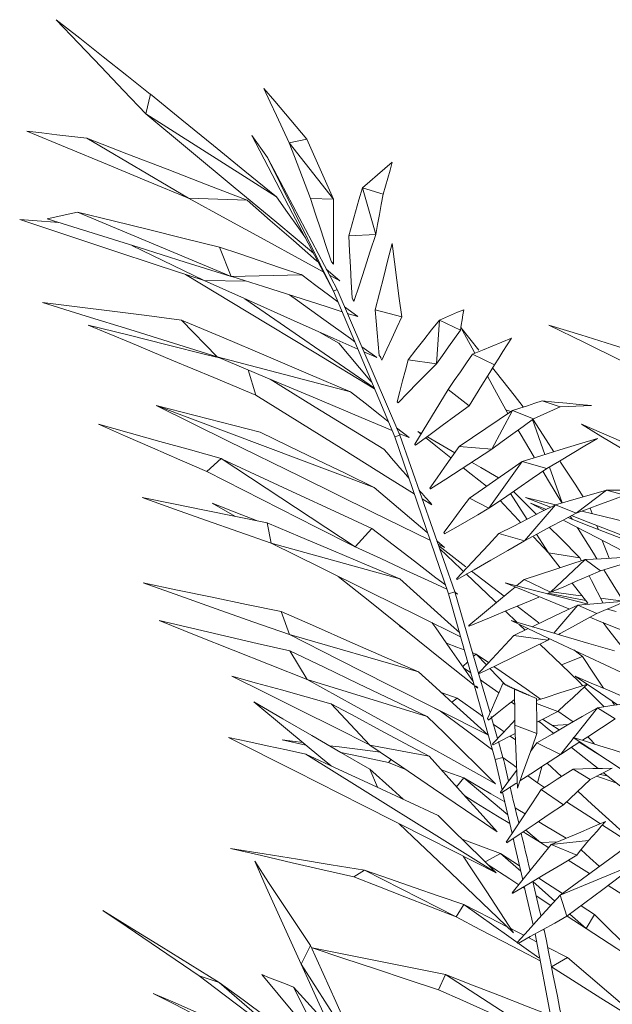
# Model space of a CAD drawing. Header units: millimetres. Extents: x -18075 to 21287, y -2450 to 10088.
# Tile 14 of 47: x -4902 to -4600, y 5200 to 5703. Entities that reach past the tile are written whole.
import ezdxf

# ---------------------------------------------------------------- set-up
doc = ezdxf.new("R2010")
doc.units = ezdxf.units.MM
doc.layers.add('G-IMPT', color=8, linetype='Continuous', lineweight=18)
doc.layers.add('I-FURN', color=30, linetype='Continuous', lineweight=18)

# ---------------------------------------------------------------- blocks, each defined once
blk = doc.blocks.new('Furniture_Interior-Artwork-Decoration_Gotessons_Areca-Palm  - Default-470364-East')
at = {"layer": 'G-IMPT', "flags": 128}
blk.add_lwpolyline([(-4654.85, 5363.71), (-4654.65, 5363.61), (-4654.44, 5363.51), (-4654.24, 5363.41), (-4654.03, 5363.32), (-4653.83, 5363.22), (-4653.62, 5363.12), (-4653.42, 5363.02), (-4653.21, 5362.92), (-4653.01, 5362.82), (-4652.8, 5362.73), (-4652.59, 5362.63), (-4652.39, 5362.53), (-4652.18, 5362.43), (-4651.97, 5362.34), (-4651.76, 5362.24), (-4651.55, 5362.14), (-4651.35, 5362.04), (-4651.14, 5361.95), (-4650.93, 5361.85), (-4650.72, 5361.75), (-4650.51, 5361.66), (-4650.29, 5361.56), (-4650.08, 5361.46), (-4649.87, 5361.37), (-4649.66, 5361.27), (-4649.45, 5361.17), (-4649.23, 5361.08), (-4649.02, 5360.98), (-4648.81, 5360.89), (-4648.59, 5360.79), (-4648.38, 5360.69), (-4648.17, 5360.6), (-4647.95, 5360.5), (-4647.74, 5360.41), (-4647.52, 5360.31), (-4647.3, 5360.22), (-4647.09, 5360.12), (-4646.87, 5360.03), (-4646.65, 5359.93), (-4646.44, 5359.84), (-4646.22, 5359.74), (-4646, 5359.65), (-4645.78, 5359.55), (-4645.56, 5359.46), (-4645.34, 5359.37), (-4645.12, 5359.27), (-4644.9, 5359.18), (-4644.68, 5359.08), (-4644.46, 5358.99), (-4644.24, 5358.9), (-4644.02, 5358.8), (-4643.8, 5358.71), (-4643.57, 5358.62), (-4643.35, 5358.52), (-4643.13, 5358.43), (-4642.9, 5358.34), (-4642.68, 5358.24), (-4642.46, 5358.15), (-4642.23, 5358.06), (-4642.21, 5358.05)], dxfattribs=at)
at = {"layer": 'I-FURN'}
for p, q in [((-4837.68, 5654.59), (-4835.35, 5664.68)), ((-4837.68, 5654.59), (-4771.05, 5612.29)), ((-4815.95, 5611.64), (-4867.76, 5642.16)), ((-4775.61, 5632.35), (-4783.7, 5643.54)), ((-4755.51, 5641.79), (-4764.65, 5639.94)), ((-4741.91, 5611.17), (-4764.65, 5639.94)), ((-4740.15, 5565.04), (-4775.61, 5632.35)), ((-4775.61, 5632.35), (-4742.01, 5564.24)), ((-4720.4, 5593.04), (-4727.24, 5616.96)), ((-4716.66, 5613.62), (-4727.24, 5616.96)), ((-4815.95, 5611.64), (-4786.04, 5610.56)), ((-4741.91, 5611.17), (-4753.76, 5611.46)), ((-4794.14, 5571.73), (-4872.51, 5604.56)), ((-4720.4, 5593.04), (-4734.19, 5592.42)), ((-4807.9, 5569.55), (-4844.85, 5587.55)), ((-4794.14, 5571.73), (-4800.07, 5586.64)), ((-4745.65, 5575.48), (-4738.74, 5569.47)), ((-4794.14, 5571.73), (-4758.23, 5572.57)), ((-4738.74, 5569.47), (-4744, 5572.35)), ((-4807.9, 5569.55), (-4786.39, 5569.27)), ((-4721.14, 5514.67), (-4787.13, 5560.28)), ((-4742.01, 5564.24), (-4740.15, 5565.04)), ((-4710.69, 5489.84), (-4742.01, 5564.24)), ((-4708.21, 5490.76), (-4740.15, 5565.04)), ((-4736.37, 5556.24), (-4729.62, 5551.2)), ((-4729.62, 5551.2), (-4734.93, 5552.88)), ((-4707.18, 5551.13), (-4720.68, 5554.69)), ((-4801.34, 5530.66), (-4819.5, 5549.47)), ((-4689.47, 5527.13), (-4687.89, 5549.47)), ((-4677.19, 5544.33), (-4687.89, 5549.47)), ((-4676.96, 5545.59), (-4667.92, 5534.09)), ((-4749.45, 5543.49), (-4739.19, 5537.68)), ((-4727.6, 5535.85), (-4719.87, 5530.3)), ((-4801.34, 5530.66), (-4733.29, 5512.86)), ((-4719.87, 5530.3), (-4726.48, 5533.25)), ((-4659.83, 5526.61), (-4670.99, 5532.07)), ((-4689.47, 5527.13), (-4703.95, 5529.19)), ((-4781.59, 5511.17), (-4785.53, 5524)), ((-4672.77, 5505.73), (-4683.48, 5514.1)), ((-4832.4, 5505.86), (-4721.21, 5464.05)), ((-4626.34, 5505.19), (-4635.45, 5508.2)), ((-4661.22, 5483.56), (-4650.72, 5503.37)), ((-4652.97, 5501.84), (-4654.1, 5503.71)), ((-4654.1, 5503.71), (-4651.43, 5502.88)), ((-4639.92, 5499.12), (-4650.72, 5503.37)), ((-4634.1, 5480.85), (-4640.49, 5498.7)), ((-4710.69, 5489.84), (-4708.21, 5490.76)), ((-4683.29, 5409.76), (-4710.69, 5489.84)), ((-4709.78, 5494.42), (-4703.45, 5489.46)), ((-4703.45, 5489.46), (-4708.57, 5491.61)), ((-4680.03, 5410.8), (-4708.21, 5490.76)), ((-4698.87, 5492.56), (-4697.19, 5491.59)), ((-4697.34, 5491.34), (-4698.87, 5492.56)), ((-4661.22, 5483.56), (-4677.9, 5484.96)), ((-4806.61, 5472.18), (-4799.24, 5478.8)), ((-4730.97, 5433.81), (-4799.24, 5478.8)), ((-4662.67, 5453.42), (-4645.8, 5477.26)), ((-4633.19, 5473.67), (-4645.8, 5477.26)), ((-4625.28, 5456.23), (-4631.82, 5474.49)), ((-4643.19, 5447.77), (-4651.65, 5460.99)), ((-4618.25, 5450.93), (-4602.7, 5462.68)), ((-4593.35, 5460.1), (-4602.7, 5462.68)), ((-4792.22, 5449.36), (-4803.88, 5456.02)), ((-4691.74, 5455.18), (-4696.78, 5458.32)), ((-4662.67, 5453.42), (-4672.67, 5458.56)), ((-4644.49, 5436.91), (-4628.79, 5455.23)), ((-4631.36, 5453.92), (-4644.02, 5458.87)), ((-4641.48, 5456.02), (-4633.37, 5452.89)), ((-4634.42, 5452.36), (-4641.48, 5456.02)), ((-4618.25, 5450.93), (-4628.79, 5455.23)), ((-4611.08, 5453.57), (-4610, 5450.7)), ((-4773.83, 5435.6), (-4775.84, 5446.07)), ((-4620.23, 5447.82), (-4621.19, 5449.36)), ((-4607.73, 5444.68), (-4607.01, 5442.76)), ((-4730.93, 5433.79), (-4722.41, 5443.08)), ((-4644.49, 5436.91), (-4657.56, 5440.53)), ((-4632.25, 5430.66), (-4638.35, 5440.2)), ((-4773.83, 5435.6), (-4708.13, 5417.42)), ((-4689.18, 5436.75), (-4685.28, 5433.43)), ((-4685.28, 5433.43), (-4688.58, 5435.05)), ((-4632.25, 5430.66), (-4639.87, 5438.91)), ((-4688.32, 5434.32), (-4674.39, 5423.58)), ((-4626.33, 5423.09), (-4632.25, 5430.66)), ((-4632.25, 5430.66), (-4616.25, 5428.2)), ((-4631.27, 5410.56), (-4613.54, 5427.29)), ((-4616.25, 5428.2), (-4615.46, 5426.66)), ((-4605.71, 5421.47), (-4613.54, 5427.29)), ((-4671.56, 5421.39), (-4654.95, 5408.59)), ((-4644.75, 5417.03), (-4648.59, 5413.85)), ((-4631.27, 5410.56), (-4644.75, 5417.03)), ((-4612.2, 5405.01), (-4620.22, 5415.27)), ((-4683.29, 5409.76), (-4680.03, 5410.8)), ((-4659.55, 5325.28), (-4683.29, 5409.76)), ((-4679.97, 5410.6), (-4678.79, 5409.7)), ((-4678.79, 5409.7), (-4679.85, 5410.19)), ((-4632.98, 5409.84), (-4631.27, 5410.56)), ((-4764.45, 5388.97), (-4768.7, 5400.79)), ((-4648.33, 5395.24), (-4654.32, 5400.93)), ((-4648.29, 5403.45), (-4637.26, 5394.95)), ((-4629.54, 5389.74), (-4617.3, 5404.08)), ((-4607.66, 5399.71), (-4617.3, 5404.08)), ((-4602.36, 5401.99), (-4597.71, 5400.79)), ((-4708.38, 5393.35), (-4707.51, 5393.03)), ((-4705.89, 5391.73), (-4708.38, 5393.35)), ((-4642.65, 5392.05), (-4649.97, 5388.57)), ((-4644.2, 5391.31), (-4647.23, 5394.2)), ((-4764.45, 5388.97), (-4698.62, 5369.98)), ((-4632.59, 5386.17), (-4649.97, 5388.57)), ((-4632.59, 5386.17), (-4631.88, 5386.99)), ((-4632.59, 5386.17), (-4631.45, 5386.79)), ((-4755.41, 5366.14), (-4764.3, 5380.68)), ((-4671.01, 5379.74), (-4669.24, 5379.09)), ((-4625.6, 5373.63), (-4636.68, 5384.17)), ((-4619.38, 5381.16), (-4614.97, 5377.76)), ((-4676.04, 5372.68), (-4673.53, 5375.05)), ((-4670.49, 5377.92), (-4669.24, 5379.09)), ((-4669.24, 5379.09), (-4662.97, 5374.7)), ((-4663.94, 5373.55), (-4669.24, 5379.09)), ((-4625.6, 5373.63), (-4614.97, 5377.76)), ((-4671.97, 5369.47), (-4675.63, 5372.09)), ((-4654.23, 5363.41), (-4662.18, 5371.71)), ((-4755.41, 5366.14), (-4694.11, 5347.2)), ((-4687.07, 5359.48), (-4678.94, 5356.59)), ((-4668.29, 5361.62), (-4669.88, 5362.89)), ((-4669, 5362.63), (-4668.29, 5361.62)), ((-4648.85, 5360.79), (-4655.55, 5364.05)), ((-4638.39, 5356.47), (-4649.63, 5361.11)), ((-4681.6, 5354.5), (-4678.94, 5356.59)), ((-4649.55, 5353.42), (-4651.19, 5354.59)), ((-4600.03, 5355.19), (-4598.58, 5353)), ((-4723.37, 5332.65), (-4743.11, 5353.66)), ((-4687.43, 5349.92), (-4693.71, 5353.23)), ((-4627.58, 5349.84), (-4638.36, 5353.87)), ((-4627.52, 5349.9), (-4619.77, 5344.48)), ((-4626.16, 5327.78), (-4607.34, 5351.67)), ((-4598.29, 5346.05), (-4607.34, 5351.67)), ((-4658.3, 5335.94), (-4661.56, 5347.18)), ((-4635.34, 5343.24), (-4637.26, 5344.62)), ((-4635.43, 5345.78), (-4626.81, 5340.41)), ((-4638.18, 5338.61), (-4649.45, 5342.86)), ((-4630.31, 5342.59), (-4622.02, 5343.18)), ((-4756.04, 5332.68), (-4768.19, 5335.27)), ((-4768.19, 5335.27), (-4757.57, 5333.96)), ((-4655.52, 5326.37), (-4657.89, 5334.55)), ((-4651.92, 5337.26), (-4649.14, 5335.27)), ((-4723.37, 5332.65), (-4693.21, 5326.94)), ((-4638.22, 5333.82), (-4641.45, 5329.44)), ((-4626.16, 5327.78), (-4638.22, 5333.82)), ((-4756.05, 5327.99), (-4658.99, 5267.53)), ((-4713.94, 5323.73), (-4712.53, 5325.26)), ((-4655.52, 5326.37), (-4659.55, 5325.28)), ((-4655.98, 5309.75), (-4659.55, 5325.28)), ((-4719.57, 5311.11), (-4723.39, 5320.35)), ((-4637.94, 5313.35), (-4635.64, 5321.62)), ((-4632.97, 5323.36), (-4625.6, 5316.62)), ((-4611.11, 5315.02), (-4619.68, 5320.39)), ((-4679.17, 5311.36), (-4675.49, 5315.97)), ((-4653.04, 5297.02), (-4675.49, 5315.97)), ((-4637.94, 5313.35), (-4642.82, 5316.95)), ((-4634.37, 5311.03), (-4637.94, 5313.35)), ((-4624.73, 5302.2), (-4636.04, 5309.97)), ((-4650.87, 5287.59), (-4655.71, 5308.58)), ((-4636.32, 5282.9), (-4643.88, 5289.28)), ((-4636.32, 5282.9), (-4645.22, 5288.38)), ((-4611.94, 5283.89), (-4630.9, 5281.89)), ((-4636.32, 5282.9), (-4627.75, 5283.23)), ((-4632.21, 5280.29), (-4636.32, 5282.9)), ((-4630.9, 5281.89), (-4617.92, 5276.48)), ((-4664.57, 5273.04), (-4656.81, 5277.41)), ((-4646.43, 5268.32), (-4656.81, 5277.41)), ((-4656.81, 5277.41), (-4647.07, 5271.09)), ((-4611.37, 5267.05), (-4622.2, 5273.93)), ((-4731.63, 5265.4), (-4726.09, 5268.85)), ((-4679.42, 5245.01), (-4726.09, 5268.85)), ((-4586.12, 5272.8), (-4626.34, 5256.09)), ((-4644.38, 5259.43), (-4645.39, 5260.08)), ((-4640.11, 5240.88), (-4644.64, 5260.53)), ((-4629.05, 5253.1), (-4640.35, 5263)), ((-4631.11, 5250.82), (-4638.6, 5255.68)), ((-4622.92, 5245.3), (-4626.34, 5256.09)), ((-4679.42, 5245.01), (-4675.49, 5251.24)), ((-4637.26, 5224.15), (-4675.49, 5251.24)), ((-4615.67, 5250.72), (-4608.83, 5246.28)), ((-4613.12, 5239.16), (-4622.77, 5245.41)), ((-4613.12, 5239.16), (-4621.42, 5246.42)), ((-4613.12, 5239.16), (-4608.83, 5246.28)), ((-4642.58, 5234.48), (-4638.35, 5232.33)), ((-4634.48, 5238.46), (-4635.72, 5238.18)), ((-4758.52, 5220.92), (-4753.74, 5230.4)), ((-4632.71, 5229.45), (-4622.55, 5224.28)), ((-4630.76, 5219.57), (-4622.55, 5224.28)), ((-4758.52, 5220.92), (-4727.82, 5173.15)), ((-4810.43, 5214.88), (-4800.28, 5211.61)), ((-4688.33, 5207.73), (-4684.87, 5215.56)), ((-4638.83, 5185.9), (-4684.87, 5215.56)), ((-4759.89, 5176.46), (-4800.28, 5211.61)), ((-4745.29, 5175.41), (-4762.46, 5209.18))]:
    blk.add_line(p, q, dxfattribs=at)
at = {"layer": 'I-FURN', "flags": 128}
for points in [[(-4883.4, 5702.67), (-4871.41, 5693.19), (-4859.41, 5683.7), (-4847.41, 5674.22), (-4835.42, 5664.73)], [(-4837.71, 5654.62), (-4849.14, 5666.63), (-4860.56, 5678.65), (-4871.98, 5690.66), (-4883.4, 5702.67)], [(-4777.43, 5667.49), (-4774.24, 5660.61), (-4771.04, 5653.72), (-4767.85, 5646.83), (-4764.65, 5639.94)], [(-4755.51, 5641.79), (-4760.99, 5648.21), (-4766.47, 5654.64), (-4771.95, 5661.07), (-4777.43, 5667.49)], [(-4835.35, 5664.68), (-4819.27, 5651.58), (-4803.2, 5638.48), (-4787.13, 5625.39), (-4771.05, 5612.29)], [(-4752.18, 5583.59), (-4770.95, 5599.18), (-4793.19, 5617.65), (-4815.44, 5636.12), (-4837.68, 5654.59)], [(-4815.95, 5611.64), (-4836.57, 5620.2), (-4857.18, 5628.76), (-4877.79, 5637.33), (-4898.41, 5645.89)], [(-4898.41, 5645.89), (-4890.74, 5644.96), (-4883.08, 5644.02), (-4875.42, 5643.09), (-4867.76, 5642.16)], [(-4867.76, 5642.16), (-4847.33, 5634.26), (-4826.9, 5626.36), (-4806.47, 5618.46), (-4786.04, 5610.56)], [(-4742.01, 5564.24), (-4762.85, 5603.89), (-4783.7, 5643.54)], [(-4741.91, 5611.17), (-4745.31, 5618.83), (-4748.71, 5626.48), (-4752.11, 5634.13), (-4755.51, 5641.79)], [(-4764.65, 5639.94), (-4761.93, 5632.82), (-4759.21, 5625.7), (-4756.48, 5618.58), (-4753.76, 5611.46)], [(-4711.97, 5629.97), (-4715.79, 5626.72), (-4719.61, 5623.46), (-4723.42, 5620.21), (-4727.24, 5616.96)], [(-4716.66, 5613.62), (-4715.49, 5617.71), (-4714.32, 5621.79), (-4713.15, 5625.88), (-4711.97, 5629.97)], [(-4727.24, 5616.96), (-4728.98, 5610.82), (-4730.71, 5604.69), (-4732.45, 5598.55), (-4734.19, 5592.42)], [(-4747.18, 5574.08), (-4758.04, 5580.01), (-4777.34, 5590.55), (-4796.65, 5601.09), (-4815.95, 5611.64)], [(-4786.04, 5610.56), (-4774.21, 5600.28), (-4762.39, 5590.01), (-4750.56, 5579.74), (-4749.82, 5579.09)], [(-4771.05, 5612.29), (-4765.47, 5604.39), (-4759.88, 5596.5), (-4756.32, 5591.47)], [(-4753.76, 5611.46), (-4751.13, 5603.48), (-4748.5, 5595.51), (-4745.87, 5587.53), (-4743.24, 5579.55)], [(-4741.99, 5577.95), (-4741.97, 5586.25), (-4741.95, 5594.56), (-4741.93, 5602.87), (-4741.91, 5611.17)], [(-4720.4, 5593.04), (-4719.46, 5598.19), (-4718.53, 5603.33), (-4717.6, 5608.48), (-4716.66, 5613.62)], [(-4807.9, 5569.55), (-4831.44, 5577.34), (-4854.97, 5585.13), (-4878.51, 5592.92), (-4902.04, 5600.71)], [(-4902.04, 5600.71), (-4893.1, 5600.03), (-4884.15, 5599.35), (-4882.19, 5599.2)], [(-4888.09, 5601.04), (-4884.2, 5601.92), (-4880.3, 5602.8), (-4876.4, 5603.68), (-4872.51, 5604.56)], [(-4794.14, 5571.73), (-4817.63, 5579.06), (-4841.12, 5586.39), (-4864.61, 5593.71), (-4888.09, 5601.04)], [(-4872.51, 5604.56), (-4854.41, 5600.08), (-4836.32, 5595.61), (-4818.22, 5591.13), (-4800.13, 5586.65)], [(-4734.19, 5592.42), (-4733.76, 5584.51), (-4733.33, 5576.61), (-4732.91, 5568.7), (-4732.48, 5560.8)], [(-4731.58, 5558.96), (-4728.78, 5567.48), (-4725.99, 5576), (-4723.19, 5584.52), (-4720.4, 5593.04)], [(-4800.07, 5586.64), (-4789.7, 5583.15), (-4779.33, 5579.66), (-4768.95, 5576.17), (-4758.58, 5572.68)], [(-4712.05, 5588.57), (-4714.21, 5580.1), (-4716.36, 5571.63), (-4718.52, 5563.16), (-4720.68, 5554.69)], [(-4707.18, 5551.13), (-4708.4, 5560.49), (-4709.61, 5569.85), (-4710.83, 5579.21), (-4712.05, 5588.57)], [(-4743.24, 5579.55), (-4742.92, 5579.15), (-4742.61, 5578.75), (-4742.3, 5578.35), (-4741.99, 5577.95)], [(-4720.99, 5514.32), (-4751.88, 5533.01), (-4785.68, 5553.46), (-4817.53, 5572.73)], [(-4793.78, 5571.62), (-4793.87, 5571.65), (-4793.96, 5571.68), (-4794.05, 5571.7), (-4794.14, 5571.73)], [(-4737.58, 5553.73), (-4745.66, 5556.3), (-4761.7, 5561.41), (-4777.74, 5566.51), (-4793.78, 5571.62)], [(-4758.58, 5572.68), (-4758.49, 5572.65), (-4758.4, 5572.62), (-4758.32, 5572.59), (-4758.23, 5572.57)], [(-4758.23, 5572.57), (-4758.19, 5572.54), (-4758.15, 5572.51), (-4758.11, 5572.48), (-4758.07, 5572.45)], [(-4758.07, 5572.45), (-4750.96, 5567.13), (-4743.84, 5561.82), (-4739.68, 5558.71)], [(-4729.53, 5534.61), (-4741.88, 5540.11), (-4763.89, 5549.92), (-4785.9, 5559.73), (-4807.9, 5569.55)], [(-4764.37, 5562.26), (-4760.39, 5559.4), (-4746.88, 5549.7), (-4733.38, 5540), (-4731.13, 5538.39)], [(-4732.48, 5560.8), (-4732.26, 5560.34), (-4732.03, 5559.88), (-4731.81, 5559.42), (-4731.58, 5558.96)], [(-4801.34, 5530.66), (-4823.6, 5537.61), (-4845.86, 5544.55), (-4868.12, 5551.5), (-4890.38, 5558.45)], [(-4890.38, 5558.45), (-4872.66, 5556.21), (-4854.94, 5553.96), (-4837.22, 5551.72), (-4819.5, 5549.47)], [(-4720.68, 5554.69), (-4720.17, 5548.85), (-4719.67, 5543), (-4719.16, 5537.16), (-4718.65, 5531.32)], [(-4717.34, 5529.04), (-4714.8, 5534.56), (-4712.26, 5540.08), (-4709.72, 5545.61), (-4707.18, 5551.13)], [(-4675.56, 5554.72), (-4678.64, 5553.41), (-4681.72, 5552.09), (-4684.81, 5550.78), (-4687.89, 5549.47)], [(-4677.19, 5544.33), (-4676.78, 5546.92), (-4676.37, 5549.52), (-4675.97, 5552.12), (-4675.56, 5554.72)], [(-4781.59, 5511.17), (-4802.97, 5520.1), (-4824.36, 5529.04), (-4845.74, 5537.97), (-4867.13, 5546.9)], [(-4867.13, 5546.9), (-4846.93, 5541.85), (-4826.74, 5536.79), (-4806.55, 5531.74), (-4800.04, 5530.11)], [(-4819.5, 5549.47), (-4797.95, 5540.32), (-4776.4, 5531.17), (-4754.84, 5522.02), (-4733.29, 5512.86)], [(-4687.89, 5549.47), (-4691.91, 5544.4), (-4695.92, 5539.33), (-4699.94, 5534.26), (-4703.95, 5529.19)], [(-4669.84, 5532.54), (-4671.25, 5535.12), (-4676.96, 5545.59)], [(-4559.5, 5511.17), (-4577.64, 5520.1), (-4595.79, 5529.04), (-4613.94, 5537.97), (-4632.09, 5546.9)], [(-4632.09, 5546.9), (-4615.84, 5541.85), (-4599.6, 5536.79), (-4583.35, 5531.74), (-4567.11, 5526.69)], [(-4689.47, 5527.13), (-4686.4, 5531.43), (-4683.33, 5535.73), (-4680.26, 5540.03), (-4677.19, 5544.33)], [(-4651.21, 5540.19), (-4656.16, 5538.16), (-4661.1, 5536.13), (-4666.04, 5534.1), (-4670.99, 5532.07)], [(-4659.83, 5526.61), (-4657.67, 5530.01), (-4655.52, 5533.4), (-4653.37, 5536.8), (-4651.21, 5540.19)], [(-4739.19, 5537.68), (-4733.92, 5531.4), (-4728.64, 5525.12), (-4723.36, 5518.84), (-4722.43, 5517.73)], [(-4712.05, 5493.07), (-4727.92, 5499.76), (-4752.4, 5510.06), (-4776.87, 5520.36), (-4801.34, 5530.66)], [(-4718.65, 5531.32), (-4718.53, 5531.18), (-4718.41, 5531.05), (-4718.28, 5530.91), (-4718.16, 5530.78)], [(-4717.91, 5530.4), (-4717.77, 5530.06), (-4717.62, 5529.72), (-4717.48, 5529.38), (-4717.34, 5529.04)], [(-4670.99, 5532.07), (-4674.11, 5527.57), (-4677.23, 5523.08), (-4680.36, 5518.59), (-4683.48, 5514.1)], [(-4703.95, 5529.19), (-4705.32, 5523.81), (-4706.69, 5518.43), (-4708.06, 5513.05), (-4709.43, 5507.67)], [(-4708.98, 5507.29), (-4704.1, 5512.25), (-4699.22, 5517.21), (-4694.34, 5522.17), (-4689.47, 5527.13)], [(-4672.77, 5505.73), (-4669.53, 5510.95), (-4666.3, 5516.17), (-4663.06, 5521.39), (-4659.83, 5526.61)], [(-4660.81, 5525.03), (-4658.89, 5522.6), (-4649.85, 5511.1), (-4645.16, 5505.13)], [(-4654.1, 5503.71), (-4659.82, 5514.18), (-4663.43, 5520.8)], [(-4774.36, 5519.3), (-4768.83, 5515.89), (-4751.3, 5505.1), (-4733.77, 5494.31), (-4716.24, 5483.52)], [(-4700.75, 5460.8), (-4714.2, 5469.18), (-4736.66, 5483.18), (-4759.13, 5497.17), (-4781.59, 5511.17)], [(-4733.29, 5512.86), (-4725.83, 5507.01), (-4718.37, 5501.16), (-4714.02, 5497.74)], [(-4683.48, 5514.1), (-4687.74, 5507.11), (-4691.99, 5500.12), (-4696.25, 5493.13), (-4700.51, 5486.14)], [(-4692.79, 5437.12), (-4722.06, 5451.53), (-4758.84, 5469.64), (-4795.62, 5487.75), (-4832.4, 5505.86)], [(-4832.4, 5505.86), (-4819.15, 5502.45), (-4805.89, 5499.05), (-4792.64, 5495.65), (-4779.38, 5492.25)], [(-4709.43, 5507.67), (-4709.32, 5507.57), (-4709.2, 5507.48), (-4709.09, 5507.38), (-4708.98, 5507.29)], [(-4700.18, 5485.59), (-4693.33, 5490.62), (-4686.47, 5495.66), (-4679.62, 5500.69), (-4672.77, 5505.73)], [(-4635.45, 5508.2), (-4639.27, 5506.99), (-4643.09, 5505.78), (-4646.9, 5504.57), (-4650.72, 5503.37)], [(-4639.92, 5499.12), (-4636.53, 5500.63), (-4633.13, 5502.15), (-4629.74, 5503.67), (-4626.34, 5505.19)], [(-4610.33, 5505.84), (-4616.61, 5506.43), (-4622.89, 5507.02), (-4629.17, 5507.61), (-4635.45, 5508.2)], [(-4626.34, 5505.19), (-4622.34, 5505.35), (-4618.34, 5505.51), (-4614.34, 5505.68), (-4610.33, 5505.84)], [(-4650.72, 5503.37), (-4657.51, 5498.76), (-4664.31, 5494.16), (-4671.1, 5489.56), (-4677.9, 5484.96)], [(-4806.61, 5472.18), (-4820.44, 5478.21), (-4834.27, 5484.24), (-4848.1, 5490.27), (-4861.92, 5496.3)], [(-4861.92, 5496.3), (-4846.25, 5491.92), (-4830.58, 5487.55), (-4814.91, 5483.17), (-4799.24, 5478.8)], [(-4661.22, 5483.56), (-4655.9, 5487.45), (-4650.57, 5491.34), (-4645.25, 5495.23), (-4639.92, 5499.12)], [(-4640.31, 5498.83), (-4633.46, 5488.31), (-4629.53, 5482.26)], [(-4575.77, 5472.18), (-4585.7, 5478.21), (-4595.63, 5484.24), (-4605.55, 5490.27), (-4615.48, 5496.3)], [(-4615.48, 5496.3), (-4605.3, 5491.92), (-4595.12, 5487.55), (-4584.94, 5483.17), (-4574.76, 5478.8)], [(-4779.38, 5492.25), (-4764.84, 5485.2), (-4750.3, 5478.15), (-4735.75, 5471.1), (-4721.21, 5464.05)], [(-4694.37, 5489.97), (-4688.19, 5486.43), (-4680.13, 5481.8)], [(-4639.55, 5479.57), (-4646.83, 5491.64), (-4647.84, 5493.33)], [(-4700.51, 5486.14), (-4700.43, 5486.01), (-4700.34, 5485.87), (-4700.26, 5485.73), (-4700.18, 5485.59)], [(-4682.04, 5479.1), (-4689.83, 5485.34), (-4695.08, 5489.53)], [(-4677.9, 5484.96), (-4681.65, 5479.65), (-4685.4, 5474.35), (-4689.15, 5469.05), (-4692.91, 5463.75)], [(-4607.29, 5489.1), (-4616.92, 5486.14), (-4626.55, 5483.18), (-4636.17, 5480.22), (-4645.8, 5477.26)], [(-4633.19, 5473.67), (-4626.71, 5477.53), (-4620.24, 5481.38), (-4613.77, 5485.24), (-4607.29, 5489.1)], [(-4692.55, 5463.31), (-4684.72, 5468.37), (-4676.89, 5473.44), (-4669.05, 5478.5), (-4661.22, 5483.56)], [(-4799.24, 5478.8), (-4799.1, 5478.73), (-4798.96, 5478.67), (-4798.83, 5478.61), (-4798.69, 5478.54)], [(-4798.69, 5478.54), (-4779.64, 5469.69), (-4760.59, 5460.84), (-4741.54, 5451.98), (-4722.49, 5443.13)], [(-4645.8, 5477.26), (-4652.51, 5472.58), (-4659.23, 5467.91), (-4665.95, 5463.23), (-4672.67, 5458.56)], [(-4671.56, 5476.88), (-4666.84, 5474.17), (-4657.74, 5468.95)], [(-4626.52, 5477.64), (-4626.11, 5477.01), (-4618.75, 5465.71), (-4614.58, 5459.29)], [(-4731.65, 5434.15), (-4750.39, 5443.66), (-4769.13, 5453.16), (-4787.87, 5462.67), (-4806.61, 5472.18)], [(-4663.93, 5464.64), (-4671.76, 5470.9), (-4675.81, 5474.13)], [(-4662.67, 5453.42), (-4655.3, 5458.48), (-4647.93, 5463.54), (-4640.56, 5468.61), (-4633.19, 5473.67)], [(-4625.45, 5456.19), (-4632.27, 5467.5), (-4635.17, 5472.31)], [(-4721.21, 5464.05), (-4712.23, 5456.39), (-4703.24, 5448.74), (-4694.26, 5441.08)], [(-4692.91, 5463.75), (-4692.82, 5463.64), (-4692.73, 5463.53), (-4692.64, 5463.42), (-4692.55, 5463.31)], [(-4650.14, 5462.03), (-4646.18, 5458.08), (-4638.41, 5450.32)], [(-4602.7, 5462.68), (-4609.22, 5460.82), (-4615.75, 5458.95), (-4622.27, 5457.09), (-4628.79, 5455.23)], [(-4618.25, 5450.93), (-4612.03, 5453.22), (-4605.8, 5455.52), (-4599.58, 5457.81), (-4593.35, 5460.1)], [(-4569.38, 5462.46), (-4577.71, 5462.51), (-4586.04, 5462.57), (-4594.37, 5462.62), (-4602.7, 5462.68)], [(-4773.83, 5435.6), (-4790.27, 5441.42), (-4806.71, 5447.24), (-4823.14, 5453.05), (-4839.58, 5458.87)], [(-4839.58, 5458.87), (-4823.64, 5455.67), (-4807.71, 5452.47), (-4791.78, 5449.27), (-4775.84, 5446.07)], [(-4803.88, 5456.02), (-4788.78, 5450.1), (-4781.24, 5447.15)], [(-4672.67, 5458.56), (-4675.92, 5454.18), (-4679.18, 5449.8), (-4682.43, 5445.41), (-4685.69, 5441.03)], [(-4628.79, 5455.23), (-4635.98, 5451.56), (-4643.18, 5447.88), (-4650.37, 5444.21), (-4657.56, 5440.53)], [(-4646.56, 5446.16), (-4647.49, 5447.17), (-4655.11, 5455.42), (-4656.91, 5457.37)], [(-4644.02, 5458.87), (-4630.7, 5455.67), (-4628.79, 5455.21)], [(-4685.29, 5440.41), (-4679.63, 5443.66), (-4673.98, 5446.91), (-4668.32, 5450.16), (-4662.67, 5453.42)], [(-4644.49, 5436.91), (-4637.93, 5440.42), (-4631.37, 5443.92), (-4624.81, 5447.43), (-4618.25, 5450.93)], [(-4584.51, 5435.6), (-4599.39, 5441.42), (-4614.26, 5447.24), (-4620.56, 5449.7)], [(-4615.38, 5451.99), (-4604.05, 5449.27), (-4590.73, 5446.07)], [(-4775.84, 5446.07), (-4758.91, 5438.9), (-4741.99, 5431.74), (-4725.06, 5424.58), (-4708.13, 5417.42)], [(-4588.66, 5428.63), (-4590.23, 5429.45), (-4607.31, 5438.3), (-4624.4, 5447.16)], [(-4622.46, 5448.68), (-4610.81, 5444.19), (-4595.48, 5438.27), (-4580.14, 5432.35)], [(-4722.41, 5443.08), (-4711.51, 5434.74), (-4700.6, 5426.39), (-4689.7, 5418.04), (-4684.85, 5414.33)], [(-4685.69, 5441.03), (-4685.59, 5440.88), (-4685.49, 5440.72), (-4685.39, 5440.56), (-4685.29, 5440.41)], [(-4657.56, 5440.53), (-4662.97, 5434.77), (-4668.37, 5429), (-4673.77, 5423.24), (-4679.18, 5417.47)], [(-4631.78, 5443.7), (-4626.23, 5438.16), (-4616.25, 5428.2)], [(-4607.58, 5427.61), (-4609.4, 5430.51), (-4617.19, 5442.97), (-4617.62, 5443.65)], [(-4677.14, 5387.9), (-4698.38, 5398.38), (-4723.53, 5410.79), (-4748.68, 5423.2), (-4773.83, 5435.6)], [(-4678.88, 5417.1), (-4670.28, 5422.05), (-4661.69, 5427), (-4653.09, 5431.96), (-4644.49, 5436.91)], [(-4604.85, 5437.03), (-4602.62, 5431.12), (-4601.42, 5427.94)], [(-4730.97, 5433.81), (-4731.14, 5433.89), (-4731.31, 5433.98), (-4731.48, 5434.06), (-4731.65, 5434.15)], [(-4684.1, 5412.15), (-4691.83, 5415.72), (-4704.86, 5421.74), (-4717.89, 5427.76), (-4730.93, 5433.79)], [(-4675.66, 5421.23), (-4677.05, 5422.54), (-4687.76, 5432.73)], [(-4613.54, 5427.29), (-4621.35, 5424.73), (-4629.15, 5422.16), (-4636.95, 5419.6), (-4644.75, 5417.03)], [(-4581.45, 5429.02), (-4589.47, 5428.59), (-4597.5, 5428.16), (-4605.52, 5427.72), (-4613.54, 5427.29)], [(-4605.71, 5421.47), (-4599.64, 5423.36), (-4593.58, 5425.25), (-4587.51, 5427.13), (-4581.45, 5429.02)], [(-4658.88, 5405.28), (-4659.9, 5406.24), (-4674.34, 5419.97)], [(-4631.27, 5410.56), (-4624.88, 5413.28), (-4618.49, 5416.01), (-4612.1, 5418.74), (-4605.71, 5421.47)], [(-4594, 5405.91), (-4601.6, 5418.04), (-4604.06, 5421.98)], [(-4764.45, 5388.97), (-4783.11, 5395.56), (-4801.77, 5402.15), (-4820.43, 5408.74), (-4839.09, 5415.33)], [(-4839.09, 5415.33), (-4821.49, 5411.69), (-4803.89, 5408.06), (-4786.3, 5404.43), (-4768.7, 5400.79)], [(-4670.19, 5363.14), (-4686.7, 5376.36), (-4705.1, 5391.1), (-4723.51, 5405.84), (-4739.53, 5418.68)], [(-4708.13, 5417.42), (-4699.4, 5409.56), (-4690.68, 5401.69), (-4681.95, 5393.83), (-4677.74, 5390.04)], [(-4679.18, 5417.47), (-4679.1, 5417.38), (-4679.03, 5417.29), (-4678.96, 5417.19), (-4678.88, 5417.1)], [(-4621.85, 5402.15), (-4638.09, 5408.74), (-4654.34, 5415.33)], [(-4654.34, 5415.33), (-4640.18, 5411.69), (-4626.02, 5408.06), (-4612.1, 5404.49)], [(-4611.54, 5418.98), (-4610.34, 5416.64), (-4604.44, 5405.09)], [(-4662.12, 5349.1), (-4667.78, 5368.59), (-4680.03, 5410.8)], [(-4649.29, 5413.28), (-4651.82, 5411.18), (-4658.88, 5405.32), (-4665.95, 5399.47), (-4673.02, 5393.61)], [(-4613.22, 5406.31), (-4621.18, 5407.88), (-4632.41, 5410.08)], [(-4630.84, 5410.74), (-4617.1, 5408.98), (-4615.11, 5408.73)], [(-4672.78, 5393.22), (-4662.4, 5397.55), (-4652.03, 5401.89), (-4641.65, 5406.22), (-4637.26, 5408.05)], [(-4593.08, 5405.98), (-4599.13, 5405.51), (-4605.19, 5405.03), (-4611.24, 5404.55), (-4617.3, 5404.08)], [(-4607.66, 5399.71), (-4604.01, 5401.28), (-4600.37, 5402.85), (-4596.72, 5404.41), (-4593.08, 5405.98)], [(-4605.69, 5407.52), (-4603.22, 5407.21), (-4594.08, 5406.04)], [(-4768.7, 5400.79), (-4751.18, 5393.09), (-4733.66, 5385.39), (-4716.14, 5377.68), (-4698.62, 5369.98)], [(-4617.3, 5404.08), (-4625.47, 5400.2), (-4633.64, 5396.32), (-4640.65, 5392.99)], [(-4627.24, 5389.07), (-4626.36, 5389.55), (-4620.12, 5392.94), (-4613.89, 5396.32), (-4607.66, 5399.71)], [(-4755.41, 5366.14), (-4774.27, 5373.63), (-4793.13, 5381.12), (-4811.99, 5388.62), (-4830.85, 5396.11)], [(-4830.85, 5396.11), (-4814.21, 5392.26), (-4797.58, 5388.4), (-4780.94, 5384.54), (-4764.3, 5380.68)], [(-4691.77, 5395.12), (-4689.85, 5392.38), (-4682.67, 5382.13), (-4675.48, 5371.87), (-4670.75, 5365.12)], [(-4587.45, 5366.14), (-4603.41, 5373.63), (-4619.38, 5381.12), (-4635.35, 5388.62), (-4651.31, 5396.11)], [(-4651.31, 5396.11), (-4638.13, 5392.26), (-4624.94, 5388.4), (-4611.76, 5384.54), (-4598.58, 5380.68)], [(-4589.35, 5388.97), (-4605.6, 5395.56), (-4611.15, 5397.81)], [(-4592.16, 5379.36), (-4602.18, 5392.18), (-4604.46, 5395.1)], [(-4673.02, 5393.61), (-4672.96, 5393.51), (-4672.9, 5393.42), (-4672.84, 5393.32), (-4672.78, 5393.22)], [(-4663.3, 5337.86), (-4688.59, 5350.64), (-4713.87, 5363.42), (-4739.16, 5376.2), (-4764.45, 5388.97)], [(-4684.41, 5384.62), (-4679.03, 5382.66), (-4675.29, 5381.29)], [(-4649.97, 5388.57), (-4654.42, 5383.82), (-4658.87, 5379.07), (-4663.32, 5374.32), (-4667.77, 5369.57)], [(-4667.44, 5369.14), (-4658.73, 5373.4), (-4650.02, 5377.66), (-4641.3, 5381.91), (-4632.59, 5386.17)], [(-4764.3, 5380.68), (-4746.76, 5372.31), (-4729.21, 5363.94), (-4711.66, 5355.57), (-4694.11, 5347.2)], [(-4614.97, 5377.76), (-4609.03, 5368.79), (-4604.29, 5361.63)], [(-4698.62, 5369.98), (-4689.79, 5361.95), (-4680.96, 5353.92), (-4672.13, 5345.89), (-4663.3, 5337.86)], [(-4667.77, 5369.57), (-4667.69, 5369.47), (-4667.61, 5369.36), (-4667.53, 5369.25), (-4667.44, 5369.14)], [(-4660.13, 5372.72), (-4656.5, 5370.18), (-4643.77, 5361.27), (-4636.36, 5356.08)], [(-4614.78, 5362.92), (-4616.73, 5364.85), (-4625.6, 5373.63)], [(-4723.62, 5332.78), (-4741.16, 5341.54), (-4758.71, 5350.3), (-4776.26, 5359.07), (-4793.81, 5367.83)], [(-4793.81, 5367.83), (-4781.18, 5364.3), (-4768.55, 5360.77), (-4755.92, 5357.24), (-4743.29, 5353.71)], [(-4659.26, 5312.94), (-4683.3, 5326.24), (-4707.34, 5339.54), (-4731.38, 5352.84), (-4755.41, 5366.14)], [(-4657.67, 5359.23), (-4665.68, 5364.96), (-4667, 5365.91)], [(-4597.12, 5353.22), (-4605.74, 5359.07), (-4618.66, 5367.83)], [(-4618.66, 5367.83), (-4610.47, 5364.3), (-4602.28, 5360.77), (-4594.09, 5357.24), (-4588, 5354.61)], [(-4655.55, 5364.05), (-4657.52, 5359.58), (-4659.48, 5355.1), (-4661.45, 5350.62), (-4663.41, 5346.15)], [(-4649.63, 5361.11), (-4651.11, 5361.84), (-4652.59, 5362.58), (-4654.07, 5363.32), (-4655.55, 5364.05)], [(-4649.45, 5342.86), (-4649.49, 5347.43), (-4649.54, 5351.99), (-4649.58, 5356.55), (-4649.63, 5361.11)], [(-4612.34, 5363.7), (-4619.42, 5361.45), (-4626.49, 5359.21), (-4633.57, 5356.97), (-4638.38, 5355.44)], [(-4627.58, 5349.84), (-4623.77, 5353.31), (-4619.96, 5356.77), (-4616.15, 5360.23), (-4612.34, 5363.7)], [(-4603.93, 5352.19), (-4607.86, 5356.07), (-4614.02, 5362.17)], [(-4782.59, 5354.69), (-4767.79, 5346.1), (-4752.99, 5337.52), (-4738.19, 5328.93), (-4723.39, 5320.35)], [(-4743.2, 5322.05), (-4748.35, 5326.31), (-4765.47, 5340.5), (-4782.59, 5354.69)], [(-4678.94, 5356.59), (-4667.88, 5348.68), (-4665.69, 5347.11)], [(-4662.92, 5345.43), (-4658.54, 5348.85), (-4654.16, 5352.27), (-4649.78, 5355.69)], [(-4638.39, 5356.47), (-4638.34, 5352.01), (-4638.28, 5347.54), (-4638.23, 5343.08), (-4638.18, 5338.61)], [(-4577.75, 5356.17), (-4585.15, 5355.04), (-4592.54, 5353.92), (-4599.94, 5352.79), (-4607.34, 5351.67)], [(-4743.29, 5353.71), (-4743.24, 5353.69), (-4743.2, 5353.68), (-4743.15, 5353.67), (-4743.11, 5353.66)], [(-4743.11, 5353.66), (-4730.63, 5346.98), (-4718.16, 5340.3), (-4705.68, 5333.62), (-4693.21, 5326.94)], [(-4660.99, 5330.38), (-4662.69, 5331.64), (-4675.06, 5340.78), (-4687.43, 5349.92)], [(-4638.24, 5344.33), (-4635.82, 5345.58), (-4627.58, 5349.84)], [(-4607.34, 5351.67), (-4615.06, 5347.21), (-4622.78, 5342.74), (-4630.5, 5338.28), (-4638.22, 5333.82)], [(-4694.11, 5347.2), (-4685.4, 5338.64), (-4676.69, 5330.07), (-4667.97, 5321.51), (-4659.26, 5312.94)], [(-4663.41, 5346.15), (-4663.29, 5345.97), (-4663.17, 5345.79), (-4663.04, 5345.61), (-4662.92, 5345.43)], [(-4649.47, 5345.33), (-4650.74, 5343.98), (-4655.79, 5338.6), (-4660.84, 5333.23)], [(-4629.69, 5338.75), (-4631.89, 5340.5), (-4637.26, 5344.77)], [(-4615.02, 5335.08), (-4612.22, 5336.91), (-4605.25, 5341.48), (-4598.29, 5346.05)], [(-4660.45, 5343.37), (-4656.82, 5340.77), (-4654.99, 5339.46)], [(-4648.15, 5310.66), (-4648.48, 5318.71), (-4648.8, 5326.76), (-4649.12, 5334.81), (-4649.45, 5342.86)], [(-4756.05, 5327.99), (-4765.92, 5330.14), (-4775.78, 5332.29), (-4785.64, 5334.44), (-4795.5, 5336.59)], [(-4795.5, 5336.59), (-4761.37, 5319.32), (-4727.25, 5302.05), (-4693.12, 5284.78), (-4658.99, 5267.51)], [(-4660.55, 5332.79), (-4652.31, 5337.06), (-4649.28, 5338.62)], [(-4638.18, 5338.61), (-4640.67, 5331.62), (-4643.17, 5324.63), (-4645.66, 5317.65), (-4648.15, 5310.66)], [(-4626.16, 5327.78), (-4619.19, 5332.35), (-4616.27, 5334.26)], [(-4592.49, 5327.99), (-4599.32, 5330.14), (-4606.14, 5332.29), (-4612.96, 5334.44), (-4619.79, 5336.59)], [(-4619.79, 5336.59), (-4593.67, 5319.32), (-4567.54, 5302.05), (-4541.42, 5284.78), (-4515.3, 5267.51)], [(-4612.27, 5336.91), (-4610.42, 5334.9), (-4608.77, 5333.11)], [(-4743.95, 5332.27), (-4739.06, 5331.67), (-4724.5, 5329.87), (-4718.13, 5329.08)], [(-4723.37, 5332.65), (-4723.43, 5332.68), (-4723.49, 5332.71), (-4723.56, 5332.74), (-4723.62, 5332.78)], [(-4658.5, 5288.43), (-4674.72, 5299.48), (-4690.93, 5310.54), (-4707.15, 5321.6), (-4723.37, 5332.65)], [(-4660.84, 5333.23), (-4660.76, 5333.12), (-4660.69, 5333.01), (-4660.62, 5332.9), (-4660.55, 5332.79)], [(-4606.99, 5320.69), (-4614.05, 5326.31), (-4620.53, 5331.47)], [(-4616.6, 5334.05), (-4608.39, 5328.93), (-4605.28, 5326.99)], [(-4688.6, 5296.77), (-4705.46, 5304.58), (-4722.32, 5312.39), (-4739.19, 5320.19), (-4756.05, 5327.99)], [(-4713.94, 5323.73), (-4727.5, 5326.61), (-4738.19, 5328.89)], [(-4693.21, 5326.94), (-4684.53, 5317.31), (-4675.85, 5307.68), (-4667.18, 5298.05), (-4658.5, 5288.43)], [(-4648.58, 5321.21), (-4650.32, 5322.49), (-4655.52, 5326.34)], [(-4646.84, 5314.34), (-4641.35, 5317.91), (-4633.75, 5322.85), (-4626.16, 5327.78)], [(-4723.39, 5320.35), (-4712.1, 5310.17), (-4706.36, 5305)], [(-4704.81, 5320), (-4705.52, 5320.29), (-4713.94, 5323.73)], [(-4686.94, 5319.99), (-4684.1, 5318.99), (-4675.49, 5315.97)], [(-4648.52, 5319.85), (-4652.17, 5314.9), (-4656.82, 5308.6)], [(-4619.68, 5320.39), (-4623.77, 5317.79), (-4627.86, 5315.18), (-4631.95, 5312.58), (-4636.04, 5309.97)], [(-4599.82, 5320.86), (-4604.78, 5320.75), (-4609.75, 5320.63), (-4614.72, 5320.51), (-4619.68, 5320.39)], [(-4611.11, 5315.02), (-4608.28, 5316.48), (-4605.46, 5317.94), (-4602.64, 5319.4), (-4599.82, 5320.86)], [(-4675.49, 5315.97), (-4661.73, 5307.85), (-4654.57, 5303.63)], [(-4624.73, 5302.2), (-4621.32, 5305.4), (-4617.92, 5308.61), (-4614.51, 5311.81), (-4611.11, 5315.02)], [(-4597.48, 5313.13), (-4605.24, 5315.87), (-4607.75, 5316.75)], [(-4606.05, 5317.63), (-4603.26, 5317.04), (-4602.09, 5316.79)], [(-4578.38, 5297.93), (-4596.21, 5312.12), (-4604.29, 5318.55)], [(-4656.54, 5308.04), (-4648.95, 5312.97), (-4648.27, 5313.42)], [(-4636.04, 5309.97), (-4640.49, 5303.26), (-4644.94, 5296.55), (-4649.38, 5289.84), (-4653.83, 5283.13)], [(-4617.39, 5309.11), (-4610.26, 5302.58), (-4598.03, 5291.4), (-4589.16, 5283.3)], [(-4652.02, 5292.57), (-4658.3, 5296.44), (-4669.29, 5303.2), (-4674.96, 5306.69)], [(-4656.82, 5308.6), (-4656.75, 5308.46), (-4656.68, 5308.32), (-4656.61, 5308.18), (-4656.54, 5308.04)], [(-4653.48, 5282.81), (-4646.29, 5287.66), (-4639.1, 5292.5), (-4631.91, 5297.35), (-4624.73, 5302.2)], [(-4649.34, 5300.55), (-4647.97, 5299.74), (-4644.27, 5297.56)], [(-4605.83, 5292.54), (-4611.76, 5296.38), (-4623.1, 5303.73)], [(-4658.99, 5267.53), (-4666.39, 5274.84), (-4673.79, 5282.15), (-4681.2, 5289.46), (-4688.6, 5296.77)], [(-4650.13, 5236.9), (-4666.12, 5252.16), (-4682.12, 5267.42), (-4698.11, 5282.68), (-4708.44, 5292.53)], [(-4637.26, 5293.43), (-4634.2, 5291.63), (-4623.22, 5285.15)], [(-4603.17, 5293.67), (-4610.1, 5290.73), (-4617.04, 5287.78), (-4623.97, 5284.84), (-4630.9, 5281.89)], [(-4580.75, 5289.45), (-4592.15, 5281.11), (-4603.55, 5272.77), (-4614.95, 5264.43), (-4626.34, 5256.09)], [(-4611.94, 5283.89), (-4609.75, 5286.33), (-4607.56, 5288.78), (-4605.36, 5291.22), (-4603.17, 5293.67)], [(-4590.3, 5282.47), (-4598.67, 5287.89), (-4604.79, 5291.86)], [(-4676.33, 5284.65), (-4674.19, 5283.86), (-4656.81, 5277.41)], [(-4645.43, 5263.98), (-4649.43, 5281.32), (-4650.33, 5285.23)], [(-4617.92, 5276.48), (-4616.42, 5278.34), (-4614.93, 5280.19), (-4613.44, 5282.04), (-4611.94, 5283.89)], [(-4731.63, 5265.4), (-4747.33, 5269.03), (-4763.03, 5272.65), (-4778.73, 5276.28), (-4794.43, 5279.9)], [(-4794.43, 5279.9), (-4777.34, 5277.14), (-4760.26, 5274.38), (-4743.18, 5271.61), (-4726.09, 5268.85)], [(-4653.83, 5283.13), (-4653.75, 5283.05), (-4653.66, 5282.97), (-4653.57, 5282.89), (-4653.48, 5282.81)], [(-4630.9, 5281.89), (-4635.9, 5275.74), (-4640.89, 5269.58), (-4645.89, 5263.42), (-4650.89, 5257.26)], [(-4615.72, 5279.21), (-4611.24, 5275.13), (-4606.37, 5270.7)], [(-4675.86, 5276.04), (-4671.21, 5268.97), (-4664.18, 5258.28), (-4657.16, 5247.59), (-4650.13, 5236.9)], [(-4650.53, 5257.02), (-4642.38, 5261.88), (-4634.22, 5266.75), (-4626.07, 5271.62), (-4617.92, 5276.48)], [(-4782.17, 5273.34), (-4775.07, 5262.62), (-4767.98, 5251.9), (-4760.88, 5241.18), (-4753.78, 5230.46)], [(-4758.54, 5220.96), (-4764.45, 5234.05), (-4770.35, 5247.15), (-4776.26, 5260.24), (-4782.17, 5273.34)], [(-4726.09, 5268.85), (-4713.44, 5264.45), (-4700.79, 5260.04), (-4688.14, 5255.64), (-4675.49, 5251.24)], [(-4647.38, 5261.37), (-4652.03, 5264.38), (-4663.03, 5271.52)], [(-4622.92, 5245.3), (-4613.72, 5252.17), (-4604.52, 5259.05), (-4595.32, 5265.92), (-4586.12, 5272.8)], [(-4679.42, 5245.01), (-4692.47, 5250.11), (-4705.52, 5255.21), (-4718.58, 5260.3), (-4731.63, 5265.4)], [(-4637.26, 5264.72), (-4632.82, 5261.84), (-4625.22, 5256.91)], [(-4583.56, 5249.37), (-4596.75, 5257.75), (-4601.89, 5261.02)], [(-4650.89, 5257.26), (-4650.8, 5257.2), (-4650.71, 5257.14), (-4650.62, 5257.08), (-4650.53, 5257.02)], [(-4626.34, 5256.09), (-4631.77, 5250.1), (-4637.2, 5244.1), (-4642.63, 5238.1), (-4648.06, 5232.1)], [(-4675.49, 5251.24), (-4662.25, 5244.5), (-4653.33, 5239.96)], [(-4859.58, 5248.21), (-4844.76, 5239.06), (-4829.93, 5229.91), (-4815.11, 5220.76), (-4800.28, 5211.61)], [(-4810.43, 5214.88), (-4822.72, 5223.21), (-4835.01, 5231.54), (-4847.3, 5239.88), (-4859.58, 5248.21)], [(-4636.51, 5222.56), (-4642.94, 5225.92), (-4655.1, 5232.28), (-4667.26, 5238.65), (-4679.42, 5245.01)], [(-4647.79, 5231.46), (-4641.57, 5234.92), (-4635.35, 5238.38), (-4629.13, 5241.84), (-4622.92, 5245.3)], [(-4608.83, 5246.28), (-4602.15, 5239.61), (-4595.47, 5232.94), (-4588.79, 5226.26), (-4582.11, 5219.59)], [(-4651.54, 5239.04), (-4649.02, 5237.76), (-4644.86, 5235.64)], [(-4581.92, 5218.68), (-4589.72, 5223.8), (-4597.52, 5228.92), (-4605.32, 5234.04), (-4613.12, 5239.16)], [(-4622.25, 5146.81), (-4630.77, 5192.09), (-4639.1, 5236.29)], [(-4753.74, 5230.4), (-4747.26, 5216.09), (-4740.78, 5201.78), (-4734.3, 5187.46), (-4727.82, 5173.15)], [(-4688.33, 5207.73), (-4704.45, 5213.09), (-4720.56, 5218.46), (-4736.67, 5223.82), (-4752.79, 5229.19)], [(-4752.79, 5229.19), (-4735.81, 5225.78), (-4718.83, 5222.37), (-4701.85, 5218.97), (-4684.87, 5215.56)], [(-4648.06, 5232.1), (-4647.99, 5231.94), (-4647.92, 5231.78), (-4647.86, 5231.62), (-4647.79, 5231.46)], [(-4622.55, 5224.28), (-4612.05, 5215.27), (-4601.55, 5206.25), (-4591.05, 5197.24), (-4580.55, 5188.22)], [(-4722.31, 5142.17), (-4730.65, 5160.31), (-4739.94, 5180.51), (-4749.23, 5200.72), (-4758.52, 5220.92)], [(-4580.45, 5187.67), (-4593.03, 5195.64), (-4605.61, 5203.61), (-4618.2, 5211.59), (-4630.75, 5219.54)], [(-4759.89, 5176.46), (-4772.52, 5186.07), (-4785.16, 5195.67), (-4797.8, 5205.28), (-4810.43, 5214.88)], [(-4745.29, 5175.41), (-4753.61, 5185.45), (-4761.94, 5195.48), (-4770.27, 5205.52), (-4778.59, 5215.56)], [(-4778.59, 5215.56), (-4774.56, 5213.96), (-4770.53, 5212.37), (-4766.5, 5210.78), (-4762.46, 5209.18)], [(-4684.87, 5215.56), (-4671.1, 5210.2), (-4657.32, 5204.83), (-4643.55, 5199.47), (-4631.26, 5194.69)], [(-4800.28, 5211.61), (-4788.11, 5202.62), (-4775.94, 5193.63), (-4763.77, 5184.63), (-4751.6, 5175.64)], [(-4762.46, 5209.18), (-4753.92, 5199.79), (-4745.37, 5190.39), (-4743.56, 5188.39)], [(-4833.9, 5206), (-4822.77, 5201.13), (-4811.64, 5196.25), (-4800.52, 5191.37), (-4789.39, 5186.49)], [(-4789.31, 5183.02), (-4800.46, 5188.76), (-4811.6, 5194.51), (-4822.75, 5200.26), (-4833.9, 5206)], [(-4638.83, 5185.9), (-4651.21, 5191.35), (-4663.58, 5196.81), (-4675.96, 5202.27), (-4688.33, 5207.73)]]:
    blk.add_lwpolyline(points, dxfattribs=at)
at = {"layer": 'I-FURN'}
for points in [[(-4718.16, 5530.78), (-4718.1, 5530.72), (-4718.01, 5530.59), (-4717.94, 5530.46), (-4717.91, 5530.4)], [(-4716.24, 5483.52), (-4711.99, 5478.6), (-4707.73, 5473.68), (-4703.47, 5468.76)], [(-4698.38, 5462.86), (-4696.16, 5460.3), (-4693.95, 5457.74), (-4691.74, 5455.18)], [(-4652.63, 5314.29), (-4653.59, 5318.32), (-4654.56, 5322.34), (-4655.52, 5326.37)], [(-4647.47, 5292.73), (-4648.95, 5298.93), (-4650.43, 5305.12), (-4651.92, 5311.32)], [(-4641.69, 5268.59), (-4643.21, 5274.95), (-4644.73, 5281.3), (-4646.25, 5287.66)], [(-4636.12, 5245.3), (-4637.54, 5251.22), (-4638.95, 5257.15), (-4640.37, 5263.08)], [(-4616.64, 5147.88), (-4622.59, 5178.07), (-4628.53, 5208.26), (-4634.48, 5238.46)]]:
    blk.add_open_spline(points, degree=3, dxfattribs=at)

msp = doc.modelspace()

# ---------------------------------------------------------------- block references
at = {"layer": 'I-FURN'}
msp.add_blockref('Furniture_Interior-Artwork-Decoration_Gotessons_Areca-Palm  - Default-470364-East', (0, 0), dxfattribs=at)

doc.saveas('drawing.dxf')
